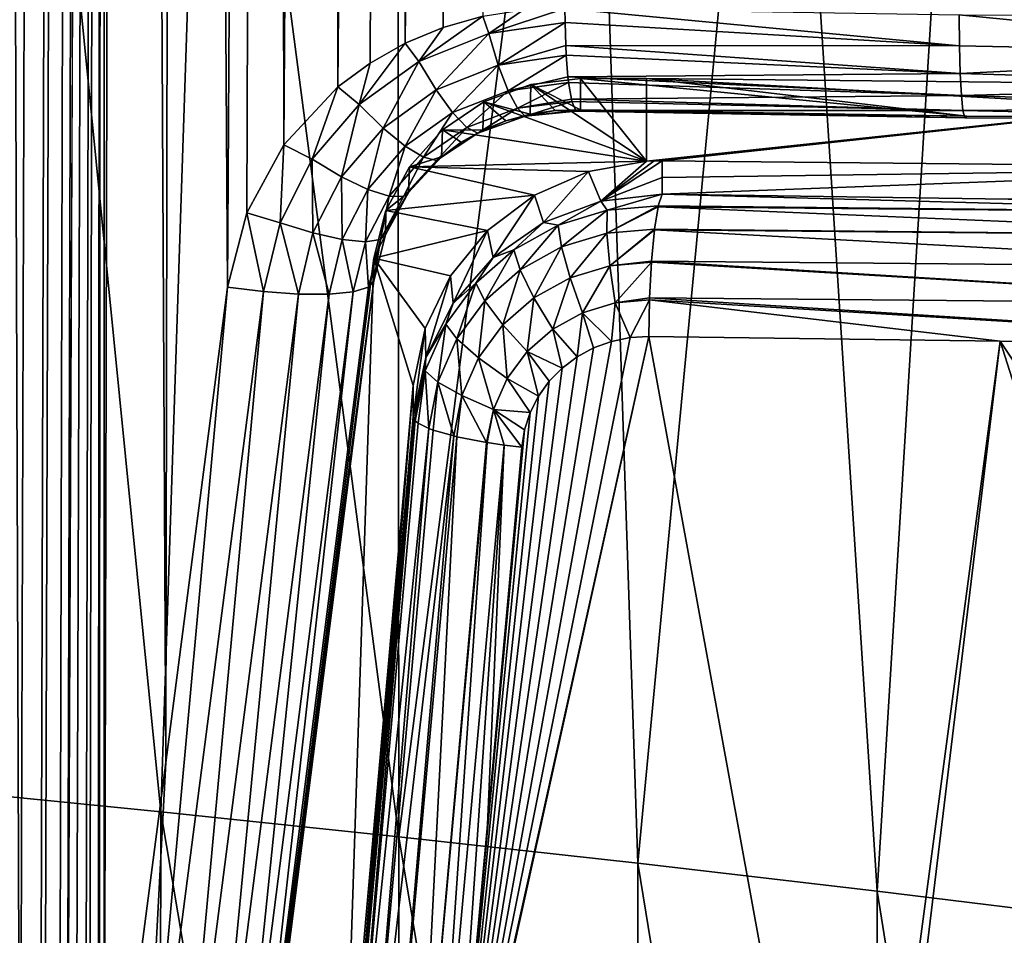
# Model space of a CAD drawing. Header units: metres. Extents: x -25 to 70, y -236 to 25.
# Tile 210 of 256: x -3.2 to -0.84, y -161.41 to -159.21. Entities that reach past the tile are written whole.
import ezdxf

# ---------------------------------------------------------------- set-up
doc = ezdxf.new("R2010")
doc.units = ezdxf.units.M
doc.layers.add('solid_10481002', color=7, linetype='CONTINUOUS')

msp = doc.modelspace()

# ---------------------------------------------------------------- linework, layer by layer
at = {"layer": 'solid_10481002'}
for points in [[(-4.107277, -162.254822, 326.64917), (-3.649437, -27.571186, 302.778503), (-3.204432, -162.293564, 326.429474)], [(-3.204432, -162.293564, 326.429474), (-3.649437, -27.571186, 302.778503), (-2.748016, -27.604782, 302.587982)], [(-3.156175, -162.289764, 326.418335), (-3.204432, -162.293564, 326.429474), (-2.748016, -27.604782, 302.587982)], [(-3.145164, -162.287262, 326.415527), (-3.156175, -162.289764, 326.418335), (-2.748016, -27.604782, 302.587982)], [(-3.110249, -162.274796, 326.405914), (-3.145164, -162.287262, 326.415527), (-2.748016, -27.604782, 302.587982)], [(-3.090978, -162.264465, 326.400024), (-3.110249, -162.274796, 326.405914), (-2.748016, -27.604782, 302.587982)], [(-3.090978, -162.264465, 326.400024), (-2.748016, -27.604782, 302.587982), (-3, -140.930588, 322.619476)], [(-3, -140.930588, 322.619476), (-3.069752, -162.249481, 326.392944), (-3.090978, -162.264465, 326.400024)], [(-3, -140.930588, 322.619476), (-3.047112, -162.227737, 326.384399), (-3.069752, -162.249481, 326.392944)], [(-3, -140.930588, 322.619476), (-3.037026, -162.215271, 326.380127), (-3.047112, -162.227737, 326.384399)], [(-3, -140.930588, 322.619476), (-3.016805, -162.180771, 326.369873), (-3.037026, -162.215271, 326.380127)], [(-3, -140.930588, 322.619476), (-3.013942, -162.174042, 326.368103), (-3.016805, -162.180771, 326.369873)], [(-3, -140.930588, 322.619476), (-3.001981, -162.128342, 326.357605), (-3.013942, -162.174042, 326.368103)], [(-3, -140.930588, 322.619476), (-2.955113, -141.44133, 322.700439), (-3.001981, -162.128342, 326.357605)], [(-2.955113, -141.44133, 322.700439), (-2.85405, -160.990875, 326.127655), (-3.001981, -162.128342, 326.357605)], [(-2.955113, -141.44133, 322.700439), (-2.821175, -141.941437, 322.762421), (-2.85405, -160.990875, 326.127655)], [(-2.821175, -141.941437, 322.762421), (-2.705637, -159.849411, 325.898468), (-2.85405, -160.990875, 326.127655)], [(-2.821175, -141.941437, 322.762421), (-2.600819, -142.416092, 322.805695), (-2.705637, -159.849411, 325.898468)], [(-2.600819, -142.416092, 322.805695), (-2.659763, -159.671371, 325.858734), (-2.705637, -159.849411, 325.898468)], [(-2.600819, -142.416092, 322.805695), (-2.570407, -159.507828, 325.814117), (-2.659763, -159.671371, 325.858734)], [(-2.600819, -142.416092, 322.805695), (-2.459802, -142.638962, 322.820923), (-2.570407, -159.507828, 325.814117)], [(-2.459802, -142.638962, 322.820923), (-2.441363, -159.369019, 325.767822), (-2.570407, -159.507828, 325.814117)], [(-2.459802, -142.638962, 322.820923), (-2.299623, -142.849396, 322.832336), (-2.441363, -159.369019, 325.767822)], [(-2.299623, -142.849396, 322.832336), (-2.36391, -159.311752, 325.745178), (-2.441363, -159.369019, 325.767822)], [(-2.299623, -142.849396, 322.832336), (-2.279225, -159.263885, 325.723511), (-2.36391, -159.311752, 325.745178)], [(-2.299623, -142.849396, 322.832336), (-2.121449, -143.045578, 322.840424), (-2.279225, -159.263885, 325.723511)], [(-2.121449, -143.045578, 322.840424), (-2.188605, -159.226318, 325.703247), (-2.279225, -159.263885, 325.723511)], [(-2.121449, -143.045578, 322.840424), (-2.093373, -159.199646, 325.684845), (-2.188605, -159.226318, 325.703247)], [(-1.381866, -157.647964, 356.202362), (-1.840609, -157.656479, 356.15448), (-1.720973, -161.232727, 356.855133)], [(-1.381866, -157.647964, 356.202362), (-1.720973, -161.232727, 356.855133), (-1.146779, -161.299835, 356.923004)], [(-0.921897, -157.641876, 356.236572), (-1.381866, -157.647964, 356.202362), (-1.146779, -161.299835, 356.923004)], [(-0.921897, -157.641876, 356.236572), (-1.146779, -161.299835, 356.923004), (-0.572817, -161.370438, 356.96936)], [(-0.461135, -157.638229, 356.257111), (-0.921897, -157.641876, 356.236572), (-0.572817, -161.370438, 356.96936)], [(-2.297701, -157.667404, 356.092957), (-2.752722, -157.680725, 356.017883), (-2.294492, -161.169159, 356.765564)], [(-1.840609, -157.656479, 356.15448), (-2.297701, -157.667404, 356.092957), (-2.294492, -161.169159, 356.765564)], [(-1.840609, -157.656479, 356.15448), (-2.294492, -161.169159, 356.765564), (-1.720973, -161.232727, 356.855133)], [(-3.205256, -157.696426, 355.929321), (-3.435838, -161.052795, 356.520966), (-2.866422, -161.109161, 356.654205)], [(-2.752722, -157.680725, 356.017883), (-3.205256, -157.696426, 355.929321), (-2.866422, -161.109161, 356.654205)], [(-2.752722, -157.680725, 356.017883), (-2.866422, -161.109161, 356.654205), (-2.294492, -161.169159, 356.765564)], [(-2.078765, -159.240509, 325.693329), (-2.093373, -159.199646, 325.684845), (-1.995192, -159.184387, 325.668671)], [(-2.078765, -159.240509, 325.693329), (-1.995192, -159.184387, 325.668671), (-1.895895, -159.180756, 325.65506)], [(-1.895651, -159.214127, 325.662933), (-2.078765, -159.240509, 325.693329), (-1.895895, -159.180756, 325.65506)], [(-0.949179, -159.270859, 325.591248), (-1.895895, -159.180756, 325.65506), (-0.949815, -159.196152, 325.567688)], [(-0.949179, -159.270859, 325.591248), (-1.895651, -159.214127, 325.662933), (-1.895895, -159.180756, 325.65506)], [(-2.24658, -159.308044, 325.731445), (-2.188605, -159.226318, 325.703247), (-2.093373, -159.199646, 325.684845)], [(-2.078765, -159.240509, 325.693329), (-2.24658, -159.308044, 325.731445), (-2.093373, -159.199646, 325.684845)], [(0, -159.290054, 325.569061), (-0.949815, -159.196152, 325.567688), (0, -159.201309, 325.538483)], [(0, -159.290054, 325.569061), (-0.949179, -159.270859, 325.591248), (-0.949815, -159.196152, 325.567688)], [(-2.24658, -159.308044, 325.731445), (-2.279225, -159.263885, 325.723511), (-2.188605, -159.226318, 325.703247)], [(-2.055889, -159.316544, 325.729279), (-2.078765, -159.240509, 325.693329), (-1.895651, -159.214127, 325.662933)], [(-1.89407, -159.269516, 325.685516), (-2.055889, -159.316544, 325.729279), (-1.895651, -159.214127, 325.662933)], [(-0.949179, -159.270859, 325.591248), (-1.89407, -159.269516, 325.685516), (-1.895651, -159.214127, 325.662933)], [(-2.205123, -159.37645, 325.766083), (-2.24658, -159.308044, 325.731445), (-2.078765, -159.240509, 325.693329)], [(-2.055889, -159.316544, 325.729279), (-2.205123, -159.37645, 325.766083), (-2.078765, -159.240509, 325.693329)], [(-2.390129, -159.411133, 325.774261), (-2.36391, -159.311752, 325.745178), (-2.279225, -159.263885, 325.723511)], [(-2.24658, -159.308044, 325.731445), (-2.390129, -159.411133, 325.774261), (-2.279225, -159.263885, 325.723511)], [(-1.89407, -159.269516, 325.685516), (-1.892864, -159.293213, 325.699463), (-2.055889, -159.316544, 325.729279)], [(-0.94731, -159.336914, 325.63324), (-1.892864, -159.293213, 325.699463), (-1.89407, -159.269516, 325.685516)], [(-0.94731, -159.336914, 325.63324), (-1.89407, -159.269516, 325.685516), (-0.949179, -159.270859, 325.591248)], [(0, -159.290054, 325.569061), (-0.94731, -159.336914, 325.63324), (-0.949179, -159.270859, 325.591248)], [(-2.032375, -159.378281, 325.786163), (-2.055889, -159.316544, 325.729279), (-1.892864, -159.293213, 325.699463)], [(-1.888774, -159.344528, 325.741669), (-2.032375, -159.378281, 325.786163), (-1.892864, -159.293213, 325.699463)], [(-0.94731, -159.336914, 325.63324), (-1.888774, -159.344528, 325.741669), (-1.892864, -159.293213, 325.699463)], [(0, -159.290054, 325.569061), (0, -159.365021, 325.625549), (-0.94731, -159.336914, 325.63324)], [(-2.390129, -159.411133, 325.774261), (-2.441363, -159.369019, 325.767822), (-2.36391, -159.311752, 325.745178)], [(-2.332605, -159.467926, 325.806885), (-2.390129, -159.411133, 325.774261), (-2.24658, -159.308044, 325.731445)], [(-2.205123, -159.37645, 325.766083), (-2.332605, -159.467926, 325.806885), (-2.24658, -159.308044, 325.731445)], [(-2.16554, -159.43071, 325.821625), (-2.205123, -159.37645, 325.766083), (-2.055889, -159.316544, 325.729279)], [(-2.032375, -159.378281, 325.786163), (-2.16554, -159.43071, 325.821625), (-2.055889, -159.316544, 325.729279)], [(-1.888774, -159.344528, 325.741669), (-1.887186, -159.358444, 325.757019), (-2.032375, -159.378281, 325.786163)], [(-1.977977, -159.363388, 326.430176), (-1.858609, -159.349152, 326.427673), (-1.7, -159.547256, 326.462616)], [(-1.858609, -159.4245, 326.000305), (-1.858609, -159.349152, 326.427673), (-1.977977, -159.363388, 326.430176)], [(-0.944338, -159.389832, 325.690918), (-1.888774, -159.344528, 325.741669), (-0.94731, -159.336914, 325.63324)], [(-0.944338, -159.389832, 325.690918), (-1.887186, -159.358444, 325.757019), (-1.888774, -159.344528, 325.741669)], [(-1.858609, -159.349152, 326.427673), (-1.7, -159.349152, 326.427673), (-1.7, -159.547256, 326.462616)], [(-0.931111, -159.439606, 325.914673), (-1.7, -159.349152, 326.427673), (-1.858609, -159.349152, 326.427673)], [(-1.858609, -159.4245, 326.000305), (-0.931111, -159.439606, 325.914673), (-1.858609, -159.349152, 326.427673)], [(0, -159.366516, 326.329193), (-1.7, -159.547256, 326.462616), (-1.7, -159.349152, 326.427673)], [(-0.931111, -159.439606, 325.914673), (0, -159.444656, 325.886017), (-1.7, -159.349152, 326.427673)], [(0, -159.366516, 326.329193), (-1.7, -159.349152, 326.427673), (0, -159.444656, 325.886017)], [(0, -159.365021, 325.625549), (-0.944338, -159.389832, 325.690918), (-0.94731, -159.336914, 325.63324)], [(-2.502709, -159.542725, 325.818359), (-2.570407, -159.507828, 325.814117), (-2.441363, -159.369019, 325.767822)], [(-2.390129, -159.411133, 325.774261), (-2.502709, -159.542725, 325.818359), (-2.441363, -159.369019, 325.767822)], [(-2.279557, -159.511459, 325.860596), (-2.332605, -159.467926, 325.806885), (-2.205123, -159.37645, 325.766083)], [(-2.16554, -159.43071, 325.821625), (-2.279557, -159.511459, 325.860596), (-2.205123, -159.37645, 325.766083)], [(-2.090447, -159.405273, 326.437561), (-1.977977, -159.363388, 326.430176), (-1.7, -159.547256, 326.462616)], [(-1.979356, -159.434647, 326.027985), (-1.977977, -159.363388, 326.430176), (-2.090447, -159.405273, 326.437561)], [(-2.01021, -159.420502, 325.8591), (-2.032375, -159.378281, 325.786163), (-1.887186, -159.358444, 325.757019)], [(-1.880525, -159.398468, 325.818054), (-2.01021, -159.420502, 325.8591), (-1.887186, -159.358444, 325.757019)], [(-1.979356, -159.434647, 326.027985), (-1.919377, -159.42598, 326.013275), (-1.977977, -159.363388, 326.430176)], [(-1.919377, -159.42598, 326.013275), (-1.858609, -159.4245, 326.000305), (-1.977977, -159.363388, 326.430176)], [(-0.944338, -159.389832, 325.690918), (-1.880525, -159.398468, 325.818054), (-1.887186, -159.358444, 325.757019)], [(-1.681371, -159.546768, 326.460297), (-1.7, -159.547256, 326.462616), (0, -159.366516, 326.329193)], [(-1.681371, -159.546768, 326.460297), (0, -159.366516, 326.329193), (-1.662735, -159.54686, 326.45813)], [(0, -159.563477, 326.363922), (-1.662735, -159.54686, 326.45813), (0, -159.366516, 326.329193)], [(0, -159.365021, 325.625549), (0, -159.418854, 325.702423), (-0.944338, -159.389832, 325.690918)], [(-2.131173, -159.466248, 325.893402), (-2.16554, -159.43071, 325.821625), (-2.032375, -159.378281, 325.786163)], [(-2.01021, -159.420502, 325.8591), (-2.131173, -159.466248, 325.893402), (-2.032375, -159.378281, 325.786163)], [(-1.880525, -159.398468, 325.818054), (-1.879095, -159.404312, 325.830688), (-2.01021, -159.420502, 325.8591)], [(-0.940464, -159.426025, 325.760254), (-1.880525, -159.398468, 325.818054), (-0.944338, -159.389832, 325.690918)], [(-0.940464, -159.426025, 325.760254), (-1.879095, -159.404312, 325.830688), (-1.880525, -159.398468, 325.818054)], [(0, -159.418854, 325.702423), (-0.940464, -159.426025, 325.760254), (-0.944338, -159.389832, 325.690918)], [(-2.432439, -159.584641, 325.848389), (-2.502709, -159.542725, 325.818359), (-2.390129, -159.411133, 325.774261)], [(-2.332605, -159.467926, 325.806885), (-2.432439, -159.584641, 325.848389), (-2.390129, -159.411133, 325.774261)], [(-2.189511, -159.472412, 326.449402), (-2.090447, -159.405273, 326.437561), (-1.7, -159.547256, 326.462616)], [(-2.093116, -159.473022, 326.061493), (-2.090447, -159.405273, 326.437561), (-2.189511, -159.472412, 326.449402)], [(-2.104922, -159.480072, 325.975372), (-2.131173, -159.466248, 325.893402), (-2.01021, -159.420502, 325.8591)], [(-1.991264, -159.439651, 325.942017), (-2.104922, -159.480072, 325.975372), (-2.01021, -159.420502, 325.8591)], [(-2.093116, -159.473022, 326.061493), (-2.03758, -159.450409, 326.044159), (-2.090447, -159.405273, 326.437561)], [(-2.03758, -159.450409, 326.044159), (-1.979356, -159.434647, 326.027985), (-2.090447, -159.405273, 326.437561)], [(-1.991264, -159.439651, 325.942017), (-2.01021, -159.420502, 325.8591), (-1.879095, -159.404312, 325.830688)], [(-1.870131, -159.42601, 325.907196), (-1.991264, -159.439651, 325.942017), (-1.879095, -159.404312, 325.830688)], [(-1.869275, -159.426941, 325.914276), (-1.858609, -159.4245, 326.000305), (-1.919377, -159.42598, 326.013275)], [(-0.940464, -159.426025, 325.760254), (-1.870131, -159.42601, 325.907196), (-1.879095, -159.404312, 325.830688)], [(-1.869275, -159.426941, 325.914276), (-0.931111, -159.439606, 325.914673), (-1.858609, -159.4245, 326.000305)], [(0, -159.418854, 325.702423), (0, -159.446289, 325.792175), (-0.940464, -159.426025, 325.760254)], [(-2.235463, -159.538086, 325.930908), (-2.279557, -159.511459, 325.860596), (-2.16554, -159.43071, 325.821625)], [(-2.131173, -159.466248, 325.893402), (-2.235463, -159.538086, 325.930908), (-2.16554, -159.43071, 325.821625)], [(-1.991264, -159.439651, 325.942017), (-2.03758, -159.450409, 326.044159), (-2.104922, -159.480072, 325.975372)], [(-1.991264, -159.439651, 325.942017), (-1.979356, -159.434647, 326.027985), (-2.03758, -159.450409, 326.044159)], [(-1.991264, -159.439651, 325.942017), (-1.919377, -159.42598, 326.013275), (-1.979356, -159.434647, 326.027985)], [(-1.869275, -159.426941, 325.914276), (-1.919377, -159.42598, 326.013275), (-1.991264, -159.439651, 325.942017)], [(-1.870131, -159.42601, 325.907196), (-1.869275, -159.426941, 325.914276), (-1.991264, -159.439651, 325.942017)], [(-0.935952, -159.442993, 325.836578), (-1.869275, -159.426941, 325.914276), (-1.870131, -159.42601, 325.907196)], [(-0.935952, -159.442993, 325.836578), (-1.870131, -159.42601, 325.907196), (-0.940464, -159.426025, 325.760254)], [(-0.935952, -159.442993, 325.836578), (-0.931111, -159.439606, 325.914673), (-1.869275, -159.426941, 325.914276)], [(0, -159.446289, 325.792175), (-0.935952, -159.442993, 325.836578), (-0.940464, -159.426025, 325.760254)], [(-0.935952, -159.442993, 325.836578), (0, -159.444656, 325.886017), (-0.931111, -159.439606, 325.914673)], [(0, -159.446289, 325.792175), (0, -159.444656, 325.886017), (-0.935952, -159.442993, 325.836578)], [(-2.369066, -159.615051, 325.899933), (-2.432439, -159.584641, 325.848389), (-2.332605, -159.467926, 325.806885)], [(-2.279557, -159.511459, 325.860596), (-2.369066, -159.615051, 325.899933), (-2.332605, -159.467926, 325.806885)], [(-2.269435, -159.560883, 326.464996), (-2.189511, -159.472412, 326.449402), (-1.7, -159.547256, 326.462616)], [(-2.192611, -159.537155, 326.098114), (-2.189511, -159.472412, 326.449402), (-2.269435, -159.560883, 326.464996)], [(-2.204046, -159.545547, 326.011871), (-2.235463, -159.538086, 325.930908), (-2.131173, -159.466248, 325.893402)], [(-2.104922, -159.480072, 325.975372), (-2.204046, -159.545547, 326.011871), (-2.131173, -159.466248, 325.893402)], [(-2.192611, -159.537155, 326.098114), (-2.145061, -159.502106, 326.07962), (-2.189511, -159.472412, 326.449402)], [(-2.145061, -159.502106, 326.07962), (-2.093116, -159.473022, 326.061493), (-2.189511, -159.472412, 326.449402)], [(-2.104922, -159.480072, 325.975372), (-2.03758, -159.450409, 326.044159), (-2.093116, -159.473022, 326.061493)], [(-2.104922, -159.480072, 325.975372), (-2.145061, -159.502106, 326.07962), (-2.204046, -159.545547, 326.011871)], [(-2.104922, -159.480072, 325.975372), (-2.093116, -159.473022, 326.061493), (-2.145061, -159.502106, 326.07962)], [(-2.579925, -159.695129, 325.860443), (-2.659763, -159.671371, 325.858734), (-2.570407, -159.507828, 325.814117)], [(-2.502709, -159.542725, 325.818359), (-2.579925, -159.695129, 325.860443), (-2.570407, -159.507828, 325.814117)], [(-2.317941, -159.631409, 325.968628), (-2.369066, -159.615051, 325.899933), (-2.279557, -159.511459, 325.860596)], [(-2.235463, -159.538086, 325.930908), (-2.317941, -159.631409, 325.968628), (-2.279557, -159.511459, 325.860596)], [(-2.204046, -159.545547, 326.011871), (-2.145061, -159.502106, 326.07962), (-2.192611, -159.537155, 326.098114)], [(-2.500821, -159.719772, 325.887512), (-2.579925, -159.695129, 325.860443), (-2.502709, -159.542725, 325.818359)], [(-2.432439, -159.584641, 325.848389), (-2.500821, -159.719772, 325.887512), (-2.502709, -159.542725, 325.818359)], [(-2.283378, -159.632339, 326.048615), (-2.317941, -159.631409, 325.968628), (-2.235463, -159.538086, 325.930908)], [(-2.283378, -159.632339, 326.048615), (-2.192611, -159.537155, 326.098114), (-2.271811, -159.62265, 326.134613)], [(-2.204046, -159.545547, 326.011871), (-2.192611, -159.537155, 326.098114), (-2.283378, -159.632339, 326.048615)], [(-2.204046, -159.545547, 326.011871), (-2.283378, -159.632339, 326.048615), (-2.235463, -159.538086, 325.930908)], [(-2.271811, -159.62265, 326.134613), (-2.192611, -159.537155, 326.098114), (-2.269435, -159.560883, 326.464996)], [(-2.325596, -159.665604, 326.483459), (-2.269435, -159.560883, 326.464996), (-1.969118, -159.628952, 326.47702)], [(-2.271811, -159.62265, 326.134613), (-2.269435, -159.560883, 326.464996), (-2.325596, -159.665604, 326.483459)], [(-2.269435, -159.560883, 326.464996), (-1.7, -159.547256, 326.462616), (-1.839492, -159.572327, 326.467041)], [(-2.269435, -159.560883, 326.464996), (-1.839492, -159.572327, 326.467041), (-1.969118, -159.628952, 326.47702)], [(-1.809473, -159.643417, 326.015503), (-1.839492, -159.572327, 326.467041), (-1.7, -159.547256, 326.462616)], [(-1.681371, -159.546768, 326.460297), (-1.809473, -159.643417, 326.015503), (-1.7, -159.547256, 326.462616)], [(-1.681371, -159.546768, 326.460297), (-1.662735, -159.54686, 326.45813), (-1.809473, -159.643417, 326.015503)], [(-1.809473, -159.643417, 326.015503), (-1.662735, -159.54686, 326.45813), (-1.662735, -159.586853, 326.231354)], [(0, -159.563477, 326.363922), (-1.662735, -159.586853, 326.231354), (-1.662735, -159.54686, 326.45813)], [(0, -159.563477, 326.363922), (-0.831623, -159.63829, 325.939636), (-1.662735, -159.626831, 326.004608)], [(0, -159.563477, 326.363922), (-1.662735, -159.626831, 326.004608), (-1.662735, -159.586853, 326.231354)], [(-2.430516, -159.735474, 325.936584), (-2.500821, -159.719772, 325.887512), (-2.432439, -159.584641, 325.848389)], [(-2.369066, -159.615051, 325.899933), (-2.430516, -159.735474, 325.936584), (-2.432439, -159.584641, 325.848389)], [(-1.947473, -159.694962, 326.032074), (-1.969118, -159.628952, 326.47702), (-1.839492, -159.572327, 326.467041)], [(-1.809473, -159.643417, 326.015503), (-1.947473, -159.694962, 326.032074), (-1.839492, -159.572327, 326.467041)], [(-1.809473, -159.643417, 326.015503), (-1.662735, -159.586853, 326.231354), (-1.662735, -159.626831, 326.004608)], [(-2.374947, -159.740936, 326.00351), (-2.430516, -159.735474, 325.936584), (-2.369066, -159.615051, 325.899933)], [(-2.317941, -159.631409, 325.968628), (-2.374947, -159.740936, 326.00351), (-2.369066, -159.615051, 325.899933)], [(-2.338802, -159.735657, 326.082642), (-2.374947, -159.740936, 326.00351), (-2.317941, -159.631409, 325.968628)], [(-2.338802, -159.735657, 326.082642), (-2.271811, -159.62265, 326.134613), (-2.326579, -159.723862, 326.167938)], [(-2.283378, -159.632339, 326.048615), (-2.271811, -159.62265, 326.134613), (-2.338802, -159.735657, 326.082642)], [(-2.283378, -159.632339, 326.048615), (-2.338802, -159.735657, 326.082642), (-2.317941, -159.631409, 325.968628)], [(-2.326579, -159.723862, 326.167938), (-2.271811, -159.62265, 326.134613), (-2.325596, -159.665604, 326.483459)], [(-2.325596, -159.665604, 326.483459), (-1.969118, -159.628952, 326.47702), (-2.081632, -159.713959, 326.492004)], [(-2.068177, -159.778397, 326.053253), (-2.081632, -159.713959, 326.492004), (-1.969118, -159.628952, 326.47702)], [(-1.947473, -159.694962, 326.032074), (-2.068177, -159.778397, 326.053253), (-1.969118, -159.628952, 326.47702)], [(-1.794604, -159.665192, 325.936615), (-1.809473, -159.643417, 326.015503), (-1.662735, -159.626831, 326.004608)], [(-1.794604, -159.665192, 325.936615), (-1.662735, -159.626831, 326.004608), (-1.672001, -159.654755, 325.921265)], [(0.00021, -159.671982, 325.830719), (-1.672001, -159.654755, 325.921265), (-1.662735, -159.626831, 326.004608)], [(-0.831623, -159.63829, 325.939636), (0.00021, -159.671982, 325.830719), (-1.662735, -159.626831, 326.004608)], [(-1.911821, -159.700836, 325.955841), (-1.947473, -159.694962, 326.032074), (-1.809473, -159.643417, 326.015503)], [(-1.794604, -159.665192, 325.936615), (-1.911821, -159.700836, 325.955841), (-1.809473, -159.643417, 326.015503)], [(-1.795016, -159.720261, 325.859131), (-1.672001, -159.654755, 325.921265), (-1.672449, -159.656784, 325.917358)], [(-1.795016, -159.720261, 325.859131), (-1.794604, -159.665192, 325.936615), (-1.672001, -159.654755, 325.921265)], [(-1.795016, -159.720261, 325.859131), (-1.672449, -159.656784, 325.917358), (-1.681039, -159.71051, 325.845001)], [(0.000283, -159.727173, 325.756439), (-1.681039, -159.71051, 325.845001), (-1.672449, -159.656784, 325.917358)], [(0.00021, -159.671982, 325.830719), (-1.672449, -159.656784, 325.917358), (-1.672001, -159.654755, 325.921265)], [(0.00021, -159.671982, 325.830719), (0.000283, -159.727173, 325.756439), (-1.672449, -159.656784, 325.917358)], [(-2.619282, -159.86058, 325.897675), (-2.705637, -159.849411, 325.898468), (-2.659763, -159.671371, 325.858734)], [(-2.579925, -159.695129, 325.860443), (-2.619282, -159.86058, 325.897675), (-2.659763, -159.671371, 325.858734)], [(-2.354748, -159.780472, 326.503723), (-2.325596, -159.665604, 326.483459), (-2.081632, -159.713959, 326.492004)], [(-2.326579, -159.723862, 326.167938), (-2.325596, -159.665604, 326.483459), (-2.354748, -159.780472, 326.503723)], [(-1.903973, -159.753326, 325.876984), (-1.911821, -159.700836, 325.955841), (-1.794604, -159.665192, 325.936615)], [(-1.903973, -159.753326, 325.876984), (-1.794604, -159.665192, 325.936615), (-1.795016, -159.720261, 325.859131)], [(-2.579925, -159.695129, 325.860443), (-2.535641, -159.866486, 325.921478), (-2.619282, -159.86058, 325.897675)], [(-2.500821, -159.719772, 325.887512), (-2.535641, -159.866486, 325.921478), (-2.579925, -159.695129, 325.860443)], [(-2.018533, -159.760117, 325.97821), (-2.068177, -159.778397, 326.053253), (-1.947473, -159.694962, 326.032074)], [(-1.911821, -159.700836, 325.955841), (-2.018533, -159.760117, 325.97821), (-1.947473, -159.694962, 326.032074)], [(-2.00316, -159.808289, 325.897705), (-2.018533, -159.760117, 325.97821), (-1.911821, -159.700836, 325.955841)], [(-2.00316, -159.808289, 325.897705), (-1.911821, -159.700836, 325.955841), (-1.903973, -159.753326, 325.876984)], [(-2.500821, -159.719772, 325.887512), (-2.461858, -159.866623, 325.967865), (-2.535641, -159.866486, 325.921478)], [(-2.430516, -159.735474, 325.936584), (-2.461858, -159.866623, 325.967865), (-2.500821, -159.719772, 325.887512)], [(-2.354748, -159.780472, 326.503723), (-2.081632, -159.713959, 326.492004), (-2.170748, -159.822586, 326.511139)], [(-2.326579, -159.723862, 326.167938), (-2.354748, -159.780472, 326.503723), (-2.354748, -159.834793, 326.195679)], [(-2.338802, -159.735657, 326.082642), (-2.326579, -159.723862, 326.167938), (-2.354748, -159.834793, 326.195679)], [(-2.164121, -159.88855, 326.077667), (-2.170748, -159.822586, 326.511139), (-2.081632, -159.713959, 326.492004)], [(-2.068177, -159.778397, 326.053253), (-2.164121, -159.88855, 326.077667), (-2.081632, -159.713959, 326.492004)], [(-1.903973, -159.753326, 325.876984), (-1.795016, -159.720261, 325.859131), (-1.883607, -159.827255, 325.816681)], [(-1.795016, -159.720261, 325.859131), (-1.788209, -159.79837, 325.801117), (-1.883607, -159.827255, 325.816681)], [(-1.795016, -159.720261, 325.859131), (-1.681039, -159.71051, 325.845001), (-1.788209, -159.79837, 325.801117)], [(-1.788209, -159.79837, 325.801117), (-1.681039, -159.71051, 325.845001), (-1.681231, -159.712082, 325.843445)], [(-1.788209, -159.79837, 325.801117), (-1.681231, -159.712082, 325.843445), (-1.688247, -159.787506, 325.789886)], [(0.00034, -159.802383, 325.702515), (-1.688247, -159.787506, 325.789886), (-1.681231, -159.712082, 325.843445)], [(0.000283, -159.727173, 325.756439), (-1.681231, -159.712082, 325.843445), (-1.681039, -159.71051, 325.845001)], [(0.000283, -159.727173, 325.756439), (0.00034, -159.802383, 325.702515), (-1.681231, -159.712082, 325.843445)], [(-2.430516, -159.735474, 325.936584), (-2.404163, -159.860977, 326.032959), (-2.461858, -159.866623, 325.967865)], [(-2.374947, -159.740936, 326.00351), (-2.404163, -159.860977, 326.032959), (-2.430516, -159.735474, 325.936584)], [(-2.374947, -159.740936, 326.00351), (-2.367426, -159.850037, 326.111237), (-2.404163, -159.860977, 326.032959)], [(-2.338802, -159.735657, 326.082642), (-2.367426, -159.850037, 326.111237), (-2.374947, -159.740936, 326.00351)], [(-2.338802, -159.735657, 326.082642), (-2.354748, -159.834793, 326.195679), (-2.367426, -159.850037, 326.111237)], [(-2.00316, -159.808289, 325.897705), (-1.903973, -159.753326, 325.876984), (-1.970438, -159.875229, 325.834747)], [(-1.903973, -159.753326, 325.876984), (-1.883607, -159.827255, 325.816681), (-1.970438, -159.875229, 325.834747)], [(-2.109992, -159.840607, 326.002594), (-2.164121, -159.88855, 326.077667), (-2.068177, -159.778397, 326.053253)], [(-2.018533, -159.760117, 325.97821), (-2.109992, -159.840607, 326.002594), (-2.068177, -159.778397, 326.053253)], [(-2.088162, -159.882874, 325.920319), (-2.109992, -159.840607, 326.002594), (-2.018533, -159.760117, 325.97821)], [(-2.088162, -159.882874, 325.920319), (-2.018533, -159.760117, 325.97821), (-2.00316, -159.808289, 325.897705)], [(-2.645252, -162.069199, 326.907288), (-2.354748, -159.780472, 326.503723), (-2.427082, -161.961151, 326.888245)], [(-2.354748, -159.834793, 326.195679), (-2.354748, -159.780472, 326.503723), (-2.645252, -162.069199, 326.907288)], [(-2.354748, -159.780472, 326.503723), (-2.260452, -160.085495, 326.557526), (-2.427082, -161.961151, 326.888245)], [(-2.354748, -159.780472, 326.503723), (-2.231485, -159.948792, 326.533417), (-2.260452, -160.085495, 326.557526)], [(-2.354748, -159.780472, 326.503723), (-2.170748, -159.822586, 326.511139), (-2.231485, -159.948792, 326.533417)], [(-1.883607, -159.827255, 325.816681), (-1.788209, -159.79837, 325.801117), (-1.853812, -159.911423, 325.784088)], [(-1.788209, -159.79837, 325.801117), (-1.775217, -159.887695, 325.771332), (-1.853812, -159.911423, 325.784088)], [(-1.788209, -159.79837, 325.801117), (-1.688247, -159.787506, 325.789886), (-1.688406, -159.789764, 325.788788)], [(-1.788209, -159.79837, 325.801117), (-1.688406, -159.789764, 325.788788), (-1.775217, -159.887695, 325.771332)], [(-1.775217, -159.887695, 325.771332), (-1.688406, -159.789764, 325.788788), (-1.692824, -159.875793, 325.761871)], [(0.000446, -159.890442, 325.674072), (-1.692824, -159.875793, 325.761871), (-1.688406, -159.789764, 325.788788)], [(0.000446, -159.890442, 325.674072), (-1.688406, -159.789764, 325.788788), (-1.688247, -159.787506, 325.789886)], [(0.00034, -159.802383, 325.702515), (0.000446, -159.890442, 325.674072), (-1.688247, -159.787506, 325.789886)], [(-2.229525, -160.018738, 326.103699), (-2.231485, -159.948792, 326.533417), (-2.170748, -159.822586, 326.511139)], [(-2.164121, -159.88855, 326.077667), (-2.229525, -160.018738, 326.103699), (-2.170748, -159.822586, 326.511139)], [(-2.088162, -159.882874, 325.920319), (-2.00316, -159.808289, 325.897705), (-2.044835, -159.940323, 325.854431)], [(-2.00316, -159.808289, 325.897705), (-1.970438, -159.875229, 325.834747), (-2.044835, -159.940323, 325.854431)], [(-2.914731, -162.139938, 326.355255), (-2.85405, -160.990875, 326.127655), (-2.705637, -159.849411, 325.898468)], [(-2.619282, -159.86058, 325.897675), (-2.914731, -162.139938, 326.355255), (-2.705637, -159.849411, 325.898468)], [(-2.658342, -162.129578, 326.568085), (-2.354748, -159.834793, 326.195679), (-2.500235, -160.976334, 326.424347)], [(-2.367426, -159.850037, 326.111237), (-2.354748, -159.834793, 326.195679), (-2.658342, -162.129578, 326.568085)], [(-2.404163, -159.860977, 326.032959), (-2.367426, -159.850037, 326.111237), (-2.658342, -162.129578, 326.568085)], [(-2.500235, -160.976334, 326.424347), (-2.354748, -159.834793, 326.195679), (-2.645252, -162.069199, 326.907288)], [(-2.109992, -159.840607, 326.002594), (-2.182026, -159.938858, 326.02774), (-2.164121, -159.88855, 326.077667)], [(-2.155107, -159.973938, 325.943604), (-2.182026, -159.938858, 326.02774), (-2.109992, -159.840607, 326.002594)], [(-2.155107, -159.973938, 325.943604), (-2.109992, -159.840607, 326.002594), (-2.088162, -159.882874, 325.920319)], [(-1.970438, -159.875229, 325.834747), (-1.883607, -159.827255, 325.816681), (-1.92533, -159.950806, 325.798889)], [(-1.883607, -159.827255, 325.816681), (-1.853812, -159.911423, 325.784088), (-1.92533, -159.950806, 325.798889)], [(-2.619282, -159.86058, 325.897675), (-2.829911, -162.146149, 326.378052), (-2.914731, -162.139938, 326.355255)], [(-2.619282, -159.86058, 325.897675), (-2.535641, -159.866486, 325.921478), (-2.829911, -162.146149, 326.378052)], [(-2.535641, -159.866486, 325.921478), (-2.754827, -162.146423, 326.424042), (-2.829911, -162.146149, 326.378052)], [(-2.535641, -159.866486, 325.921478), (-2.461858, -159.866623, 325.967865), (-2.754827, -162.146423, 326.424042)], [(-2.461858, -159.866623, 325.967865), (-2.695947, -162.140732, 326.489258), (-2.754827, -162.146423, 326.424042)], [(-2.404163, -159.860977, 326.032959), (-2.658342, -162.129578, 326.568085), (-2.695947, -162.140732, 326.489258)], [(-2.461858, -159.866623, 325.967865), (-2.404163, -159.860977, 326.032959), (-2.695947, -162.140732, 326.489258)], [(-2.182026, -159.938858, 326.02774), (-2.229525, -160.018738, 326.103699), (-2.164121, -159.88855, 326.077667)], [(-2.155107, -159.973938, 325.943604), (-2.088162, -159.882874, 325.920319), (-2.103416, -160.01973, 325.874695)], [(-2.088162, -159.882874, 325.920319), (-2.044835, -159.940323, 325.854431), (-2.103416, -160.01973, 325.874695)], [(-2.044835, -159.940323, 325.854431), (-1.970438, -159.875229, 325.834747), (-1.986582, -160.004211, 325.814972)], [(-1.970438, -159.875229, 325.834747), (-1.92533, -159.950806, 325.798889), (-1.986582, -160.004211, 325.814972)], [(-1.853812, -159.911423, 325.784088), (-1.775217, -159.887695, 325.771332), (-1.784141, -159.979935, 325.773743)], [(-1.775217, -159.887695, 325.771332), (-1.739403, -159.970886, 325.767273), (-1.784141, -159.979935, 325.773743)], [(-1.775217, -159.887695, 325.771332), (-1.692824, -159.875793, 325.761871), (-1.692981, -159.880447, 325.761169)], [(-1.775217, -159.887695, 325.771332), (-1.692981, -159.880447, 325.761169), (-1.739403, -159.970886, 325.767273)], [(-1.692981, -159.880447, 325.761169), (-1.694525, -159.968521, 325.761993), (-1.739403, -159.970886, 325.767273)], [(-1.692981, -159.880447, 325.761169), (-0.85085, -159.979401, 325.695831), (-1.694525, -159.968521, 325.761993)], [(-1.692981, -159.880447, 325.761169), (-1.692824, -159.875793, 325.761871), (0.000763, -159.982971, 325.673828)], [(-1.692981, -159.880447, 325.761169), (0.000763, -159.982971, 325.673828), (-0.85085, -159.979401, 325.695831)], [(0.000446, -159.890442, 325.674072), (0.000763, -159.982971, 325.673828), (-1.692824, -159.875793, 325.761871)], [(-1.92533, -159.950806, 325.798889), (-1.853812, -159.911423, 325.784088), (-1.866933, -160.017105, 325.789246)], [(-1.853812, -159.911423, 325.784088), (-1.827151, -159.995544, 325.781158), (-1.866933, -160.017105, 325.789246)], [(-1.853812, -159.911423, 325.784088), (-1.784141, -159.979935, 325.773743), (-1.827151, -159.995544, 325.781158)], [(-2.182026, -159.938858, 326.02774), (-2.231247, -160.050613, 326.052307), (-2.229525, -160.018738, 326.103699)], [(-2.200853, -160.077469, 325.966339), (-2.231247, -160.050613, 326.052307), (-2.182026, -159.938858, 326.02774)], [(-2.200853, -160.077469, 325.966339), (-2.182026, -159.938858, 326.02774), (-2.155107, -159.973938, 325.943604)], [(-2.103416, -160.01973, 325.874695), (-2.044835, -159.940323, 325.854431), (-2.034792, -160.069321, 325.831512)], [(-2.044835, -159.940323, 325.854431), (-1.986582, -160.004211, 325.814972), (-2.034792, -160.069321, 325.831512)], [(-2.260452, -160.160934, 326.129669), (-2.260452, -160.085495, 326.557526), (-2.231485, -159.948792, 326.533417)], [(-2.229525, -160.018738, 326.103699), (-2.260452, -160.160934, 326.129669), (-2.231485, -159.948792, 326.533417)], [(-1.694525, -159.968521, 325.761993), (-1.206165, -162.644501, 326.166901), (-2.20877, -162.297775, 326.220398)], [(-1.694525, -159.968521, 325.761993), (-2.20877, -162.297775, 326.220398), (-2.170628, -162.111908, 326.182159)], [(-1.739403, -159.970886, 325.767273), (-1.694525, -159.968521, 325.761993), (-2.170628, -162.111908, 326.182159)], [(-1.986582, -160.004211, 325.814972), (-1.92533, -159.950806, 325.798889), (-1.902585, -160.044006, 325.797821)], [(-1.92533, -159.950806, 325.798889), (-1.866933, -160.017105, 325.789246), (-1.902585, -160.044006, 325.797821)], [(-1.694525, -159.968521, 325.761993), (-0.85085, -159.979401, 325.695831), (-1.206165, -162.644501, 326.166901)], [(-2.200853, -160.077469, 325.966339), (-2.155107, -159.973938, 325.943604), (-2.143443, -160.110001, 325.894501)], [(-1.784141, -159.979935, 325.773743), (-1.739403, -159.970886, 325.767273), (-2.170628, -162.111908, 326.182159)], [(-1.827151, -159.995544, 325.781158), (-1.784141, -159.979935, 325.773743), (-2.170628, -162.111908, 326.182159)], [(-2.155107, -159.973938, 325.943604), (-2.103416, -160.01973, 325.874695), (-2.143443, -160.110001, 325.894501)], [(-0.85085, -159.979401, 325.695831), (-1.172688, -162.644943, 326.164337), (-1.206165, -162.644501, 326.166901)], [(-0.85085, -159.979401, 325.695831), (0.000387, -162.652481, 326.121643), (-1.172688, -162.644943, 326.164337)], [(-0.85085, -159.979401, 325.695831), (0.000763, -159.982971, 325.673828), (0.000583, -161.252258, 325.878784)], [(-0.85085, -159.979401, 325.695831), (0.000583, -161.252258, 325.878784), (0.000387, -162.652481, 326.121643)], [(-1.866933, -160.017105, 325.789246), (-1.827151, -159.995544, 325.781158), (-2.170628, -162.111908, 326.182159)], [(-2.034792, -160.069321, 325.831512), (-1.986582, -160.004211, 325.814972), (-1.959201, -160.111618, 325.815613)], [(-1.986582, -160.004211, 325.814972), (-1.902585, -160.044006, 325.797821), (-1.933501, -160.075714, 325.806671)], [(-1.986582, -160.004211, 325.814972), (-1.933501, -160.075714, 325.806671), (-1.959201, -160.111618, 325.815613)], [(-2.257331, -160.168549, 326.087189), (-2.260452, -160.160934, 326.129669), (-2.229525, -160.018738, 326.103699)], [(-2.257331, -160.168549, 326.087189), (-2.229525, -160.018738, 326.103699), (-2.25524, -160.170868, 326.07486)], [(-2.231247, -160.050613, 326.052307), (-2.25524, -160.170868, 326.07486), (-2.229525, -160.018738, 326.103699)], [(-1.902585, -160.044006, 325.797821), (-1.866933, -160.017105, 325.789246), (-2.170628, -162.111908, 326.182159)], [(-2.143443, -160.110001, 325.894501), (-2.103416, -160.01973, 325.874695), (-2.067726, -160.143265, 325.847687)], [(-2.103416, -160.01973, 325.874695), (-2.034792, -160.069321, 325.831512), (-2.067726, -160.143265, 325.847687)], [(-2.231247, -160.050613, 326.052307), (-2.248057, -160.176544, 326.045685), (-2.25524, -160.170868, 326.07486)], [(-2.231247, -160.050613, 326.052307), (-2.223071, -160.188873, 325.987152), (-2.248057, -160.176544, 326.045685)], [(-2.200853, -160.077469, 325.966339), (-2.223071, -160.188873, 325.987152), (-2.231247, -160.050613, 326.052307)], [(-1.933501, -160.075714, 325.806671), (-1.902585, -160.044006, 325.797821), (-2.170628, -162.111908, 326.182159)], [(-2.427082, -162.034866, 326.470123), (-2.427082, -161.961151, 326.888245), (-2.260452, -160.085495, 326.557526)], [(-2.341409, -161.072006, 326.291565), (-2.427082, -162.034866, 326.470123), (-2.260452, -160.085495, 326.557526)], [(-2.341409, -161.072006, 326.291565), (-2.260452, -160.085495, 326.557526), (-2.260452, -160.160934, 326.129669)], [(-2.200853, -160.077469, 325.966339), (-2.211974, -160.192978, 325.969055), (-2.223071, -160.188873, 325.987152)], [(-2.200853, -160.077469, 325.966339), (-2.163039, -160.207047, 325.912842), (-2.211974, -160.192978, 325.969055)], [(-2.200853, -160.077469, 325.966339), (-2.143443, -160.110001, 325.894501), (-2.163039, -160.207047, 325.912842)], [(-1.959201, -160.111618, 325.815613), (-1.933501, -160.075714, 325.806671), (-2.170628, -162.111908, 326.182159)], [(-2.067726, -160.143265, 325.847687), (-2.034792, -160.069321, 325.831512), (-1.979118, -160.150909, 325.824432)], [(-2.034792, -160.069321, 325.831512), (-1.959201, -160.111618, 325.815613), (-1.979118, -160.150909, 325.824432)], [(-2.143443, -160.110001, 325.894501), (-2.155171, -160.208908, 325.906097), (-2.163039, -160.207047, 325.912842)], [(-2.143443, -160.110001, 325.894501), (-2.083862, -160.222748, 325.86264), (-2.155171, -160.208908, 325.906097)], [(-2.143443, -160.110001, 325.894501), (-2.067726, -160.143265, 325.847687), (-2.083862, -160.222748, 325.86264)], [(-1.979118, -160.150909, 325.824432), (-1.959201, -160.111618, 325.815613), (-2.170628, -162.111908, 326.182159)], [(-1.992638, -160.192215, 325.832764), (-1.979118, -160.150909, 325.824432), (-2.170628, -162.111908, 326.182159)], [(-2.067726, -160.143265, 325.847687), (-2.082375, -160.222992, 325.862), (-2.083862, -160.222748, 325.86264)], [(-2.067726, -160.143265, 325.847687), (-2.041788, -160.228973, 325.848236), (-2.082375, -160.222992, 325.862)], [(-2.067726, -160.143265, 325.847687), (-1.979118, -160.150909, 325.824432), (-1.992638, -160.192215, 325.832764)], [(-2.067726, -160.143265, 325.847687), (-1.992638, -160.192215, 325.832764), (-1.999539, -160.23407, 325.840424)], [(-2.067726, -160.143265, 325.847687), (-1.999539, -160.23407, 325.840424), (-2.041788, -160.228973, 325.848236)], [(-2.341409, -161.072006, 326.291565), (-2.260452, -160.160934, 326.129669), (-2.427082, -162.034866, 326.470123)], [(-2.257331, -160.168549, 326.087189), (-2.427082, -162.034866, 326.470123), (-2.260452, -160.160934, 326.129669)], [(-2.257331, -160.168549, 326.087189), (-2.424075, -162.043045, 326.428162), (-2.427082, -162.034866, 326.470123)], [(-2.257331, -160.168549, 326.087189), (-2.25524, -160.170868, 326.07486), (-2.424075, -162.043045, 326.428162)], [(-2.25524, -160.170868, 326.07486), (-2.415029, -162.051559, 326.387146), (-2.424075, -162.043045, 326.428162)], [(-2.25524, -160.170868, 326.07486), (-2.248057, -160.176544, 326.045685), (-2.415029, -162.051559, 326.387146)], [(-2.248057, -160.176544, 326.045685), (-2.223071, -160.188873, 325.987152), (-2.415029, -162.051559, 326.387146)], [(-2.223071, -160.188873, 325.987152), (-2.379708, -162.068985, 326.31131), (-2.415029, -162.051559, 326.387146)], [(-2.223071, -160.188873, 325.987152), (-2.211974, -160.192978, 325.969055), (-2.379708, -162.068985, 326.31131)], [(-2.211974, -160.192978, 325.969055), (-2.163039, -160.207047, 325.912842), (-2.379708, -162.068985, 326.31131)], [(-2.082245, -161.139832, 326.001617), (-1.992638, -160.192215, 325.832764), (-2.170628, -162.111908, 326.182159)], [(-2.082245, -161.139832, 326.001617), (-1.999539, -160.23407, 325.840424), (-1.992638, -160.192215, 325.832764)], [(-2.163039, -160.207047, 325.912842), (-2.323967, -162.085724, 326.248718), (-2.379708, -162.068985, 326.31131)], [(-2.163039, -160.207047, 325.912842), (-2.155171, -160.208908, 325.906097), (-2.323967, -162.085724, 326.248718)], [(-2.155171, -160.208908, 325.906097), (-2.252356, -162.100433, 326.204468), (-2.323967, -162.085724, 326.248718)], [(-2.155171, -160.208908, 325.906097), (-2.083862, -160.222748, 325.86264), (-2.252356, -162.100433, 326.204468)], [(-2.083862, -160.222748, 325.86264), (-2.082375, -160.222992, 325.862), (-2.252356, -162.100433, 326.204468)], [(-2.082375, -160.222992, 325.862), (-2.21235, -162.106644, 326.19043), (-2.252356, -162.100433, 326.204468)], [(-2.082375, -160.222992, 325.862), (-2.041788, -160.228973, 325.848236), (-2.21235, -162.106644, 326.19043)], [(-2.041788, -160.228973, 325.848236), (-2.170628, -162.111908, 326.182159), (-2.21235, -162.106644, 326.19043)], [(-2.041788, -160.228973, 325.848236), (-2.082245, -161.139832, 326.001617), (-2.170628, -162.111908, 326.182159)], [(-2.041788, -160.228973, 325.848236), (-1.999539, -160.23407, 325.840424), (-2.082245, -161.139832, 326.001617)], [(-2.658342, -162.129578, 326.568085), (-2.500235, -160.976334, 326.424347), (-2.645252, -162.113922, 326.653717)], [(-2.645252, -162.113922, 326.653717), (-2.500235, -160.976334, 326.424347), (-2.645252, -162.069199, 326.907288)], [(-2.914731, -162.139938, 326.355255), (-3.001981, -162.128342, 326.357605), (-2.85405, -160.990875, 326.127655)], [(-2.871339, -164.355988, 357.26413), (-3.435838, -161.052795, 356.520966), (-3.441612, -164.235428, 357.118469)], [(-2.871339, -164.355988, 357.26413), (-2.866422, -161.109161, 356.654205), (-3.435838, -161.052795, 356.520966)], [(-2.298501, -164.479965, 357.387756), (-2.866422, -161.109161, 356.654205), (-2.871339, -164.355988, 357.26413)], [(-2.298501, -164.479965, 357.387756), (-2.294492, -161.169159, 356.765564), (-2.866422, -161.109161, 356.654205)], [(-1.724032, -164.607315, 357.48941), (-2.294492, -161.169159, 356.765564), (-2.298501, -164.479965, 357.387756)], [(-1.724032, -164.607315, 357.48941), (-1.720973, -161.232727, 356.855133), (-2.294492, -161.169159, 356.765564)], [(-1.148848, -164.737961, 357.569214), (-1.720973, -161.232727, 356.855133), (-1.724032, -164.607315, 357.48941)], [(-1.148848, -164.737961, 357.569214), (-1.146779, -161.299835, 356.923004), (-1.720973, -161.232727, 356.855133)], [(-0.573866, -164.871841, 357.627258), (-1.146779, -161.299835, 356.923004), (-1.148848, -164.737961, 357.569214)], [(-0.573866, -164.871841, 357.627258), (-0.572817, -161.370438, 356.96936), (-1.146779, -161.299835, 356.923004)]]:
    msp.add_3dface(points, dxfattribs=at)

doc.saveas('drawing.dxf')
